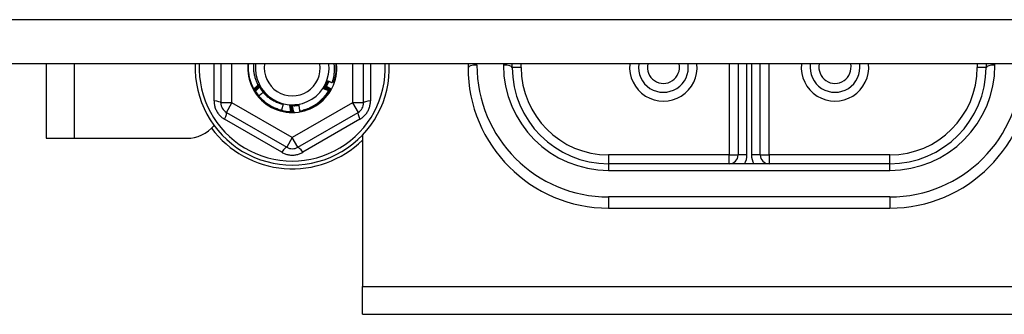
# Model space of a CAD drawing. Header units: inches. Extents: x 96 to 240, y 74 to 100.
# Tile 18 of 65: x 134.01 to 137.51, y 79.45 to 80.5. Entities that reach past the tile are written whole.
import ezdxf

# ---------------------------------------------------------------- set-up
doc = ezdxf.new("R2010")
doc.units = ezdxf.units.IN
doc.header["$MEASUREMENT"] = 0
doc.layers.add('Visible Edges(ANSI)', color=7, linetype='Continuous', lineweight=25)
doc.layers.add('Visible Tangent Edges(ANSI)', color=7, linetype='Continuous', lineweight=25)

msp = doc.modelspace()

# ---------------------------------------------------------------- linework, layer by layer
at = {"layer": 'Visible Edges(ANSI)'}
for p, q in [((167.2415, 80.3412), (130.6077, 80.3412)), ((134.1077, 80.3412), (134.1077, 80.077)), ((134.7287, 80.3412), (134.7287, 80.2031)), ((135.2366, 80.2031), (135.2366, 80.3412)), ((135.6077, 80.3412), (135.6077, 80.3289)), ((135.7651, 80.3289), (135.7651, 80.3412)), ((136.5683, 80.3412), (136.5683, 80.0179)), ((136.647, 80.0179), (136.647, 80.3412)), ((137.4502, 80.3412), (137.4502, 80.3289)), ((134.8461, 80.2526), (134.8459, 80.253)), ((134.8486, 80.2482), (134.8484, 80.2485)), ((134.8796, 80.2408), (134.8805, 80.242)), ((135.1171, 80.2488), (135.1169, 80.2485)), ((135.1196, 80.2533), (135.1194, 80.2529)), ((134.9499, 80.1982), (134.9444, 80.1763)), ((134.7484, 80.169), (134.963, 80.0451)), ((134.9632, 80.1727), (134.9629, 80.1708)), ((134.9779, 80.1715), (134.9777, 80.1715)), ((134.983, 80.1715), (134.9826, 80.1715)), ((134.9881, 80.1716), (134.9877, 80.1715)), ((135.0023, 80.0451), (135.2169, 80.169)), ((135.2327, 80.089), (135.2327, 79.551)), ((134.1077, 80.077), (134.2067, 80.077)), ((134.2067, 80.077), (134.6077, 80.077)), ((137.1077, 79.9864), (136.1077, 79.9864)), ((136.1077, 79.8289), (137.1077, 79.8289)), ((135.2327, 79.452), (135.2327, 79.551)), ((135.2327, 79.452), (161.9827, 79.452))]:
    msp.add_line(p, q, dxfattribs=at)
at = {"layer": 'Visible Edges(ANSI)', "flags": 128}
for points in [[(134.8459, 80.253), (134.8441, 80.2563), (134.8424, 80.2598), (134.8408, 80.2632), (134.8393, 80.2667), (134.8379, 80.2702), (134.8365, 80.2738), (134.8353, 80.2774), (134.8341, 80.281), (134.833, 80.2847), (134.832, 80.2883), (134.8311, 80.292), (134.8303, 80.2958), (134.8296, 80.2995), (134.829, 80.3032), (134.8284, 80.307), (134.828, 80.3108), (134.8276, 80.3146), (134.8274, 80.3184), (134.8272, 80.3222), (134.8271, 80.326), (134.8272, 80.3298), (134.8273, 80.3336), (134.8275, 80.3374), (134.8278, 80.3412)], [(134.8449, 80.3412), (134.8447, 80.338), (134.8446, 80.3347), (134.8445, 80.3315), (134.8446, 80.3282), (134.8447, 80.325), (134.8449, 80.3218), (134.8451, 80.3185), (134.8454, 80.3153), (134.8458, 80.312), (134.8463, 80.3088), (134.8469, 80.3056), (134.8475, 80.3024), (134.8482, 80.2993), (134.849, 80.2961), (134.8499, 80.293), (134.8508, 80.2899), (134.8518, 80.2868), (134.8529, 80.2837), (134.854, 80.2807), (134.8552, 80.2777), (134.8565, 80.2747), (134.8579, 80.2718), (134.8593, 80.2689), (134.8608, 80.266)], [(135.1251, 80.2746), (135.1259, 80.2772), (135.1268, 80.2799), (135.1275, 80.2826), (135.1283, 80.2854), (135.1289, 80.2881), (135.1296, 80.2909), (135.1302, 80.2936), (135.1307, 80.2964), (135.1312, 80.2992), (135.1316, 80.3019), (135.1319, 80.3047), (135.1323, 80.3075), (135.1325, 80.3103), (135.1327, 80.3131), (135.1329, 80.3159), (135.133, 80.3188), (135.1331, 80.3216), (135.1331, 80.3244), (135.133, 80.3272), (135.1329, 80.33), (135.1327, 80.3328), (135.1325, 80.3356), (135.1323, 80.3384), (135.132, 80.3412)], [(135.1375, 80.3412), (135.1377, 80.3385), (135.1379, 80.3358), (135.138, 80.3331), (135.1381, 80.3304), (135.1382, 80.3277), (135.1382, 80.3249), (135.1381, 80.3222), (135.138, 80.3195), (135.1378, 80.3168), (135.1376, 80.3141), (135.1374, 80.3114), (135.1371, 80.3087), (135.1367, 80.306), (135.1364, 80.3033), (135.1359, 80.3006), (135.1354, 80.298), (135.1349, 80.2953), (135.1343, 80.2926), (135.1337, 80.29), (135.133, 80.2874), (135.1323, 80.2847), (135.1316, 80.2821), (135.1308, 80.2795), (135.1299, 80.277)], [(134.8459, 80.253), (134.8466, 80.2536), (134.8474, 80.2542), (134.8481, 80.2548), (134.8488, 80.2554), (134.8496, 80.2561), (134.8503, 80.2567), (134.8511, 80.2573), (134.8518, 80.2579), (134.8526, 80.2585), (134.8533, 80.2591), (134.854, 80.2597), (134.8548, 80.2603), (134.8555, 80.2609), (134.8563, 80.2615), (134.857, 80.2622), (134.8578, 80.2628), (134.8585, 80.2634), (134.8593, 80.264), (134.86, 80.2646), (134.8608, 80.2652), (134.8615, 80.2658), (134.8623, 80.2664), (134.863, 80.267), (134.8638, 80.2676)], [(134.8658, 80.2637), (134.865, 80.2632), (134.8642, 80.2627), (134.8634, 80.2623), (134.8626, 80.2618), (134.8617, 80.2613), (134.8609, 80.2609), (134.8601, 80.2604), (134.8593, 80.2599), (134.8585, 80.2595), (134.8576, 80.259), (134.8568, 80.2585), (134.856, 80.2581), (134.8552, 80.2576), (134.8543, 80.2571), (134.8535, 80.2567), (134.8527, 80.2562), (134.8519, 80.2558), (134.851, 80.2553), (134.8502, 80.2549), (134.8494, 80.2544), (134.8486, 80.254), (134.8477, 80.2535), (134.8469, 80.2531), (134.8461, 80.2526)], [(134.8484, 80.2485), (134.8491, 80.2491), (134.8498, 80.2498), (134.8505, 80.2504), (134.8513, 80.2511), (134.852, 80.2517), (134.8527, 80.2523), (134.8534, 80.253), (134.8542, 80.2536), (134.8549, 80.2543), (134.8556, 80.2549), (134.8563, 80.2555), (134.857, 80.2562), (134.8578, 80.2568), (134.8585, 80.2574), (134.8592, 80.2581), (134.86, 80.2587), (134.8607, 80.2593), (134.8614, 80.2599), (134.8622, 80.2606), (134.8629, 80.2612), (134.8636, 80.2618), (134.8644, 80.2624), (134.8651, 80.2631), (134.8658, 80.2637)], [(134.868, 80.2599), (134.8672, 80.2594), (134.8664, 80.2589), (134.8656, 80.2584), (134.8648, 80.2579), (134.864, 80.2574), (134.8632, 80.2569), (134.8624, 80.2564), (134.8616, 80.2559), (134.8608, 80.2554), (134.8599, 80.2549), (134.8591, 80.2544), (134.8583, 80.2539), (134.8575, 80.2535), (134.8567, 80.253), (134.8559, 80.2525), (134.8551, 80.252), (134.8543, 80.2515), (134.8535, 80.251), (134.8527, 80.2505), (134.8519, 80.2501), (134.851, 80.2496), (134.8502, 80.2491), (134.8494, 80.2486), (134.8486, 80.2482)], [(134.8522, 80.2452), (134.8528, 80.2458), (134.8535, 80.2464), (134.8541, 80.2471), (134.8548, 80.2477), (134.8554, 80.2483), (134.8561, 80.2489), (134.8567, 80.2495), (134.8574, 80.2501), (134.858, 80.2508), (134.8587, 80.2514), (134.8594, 80.252), (134.86, 80.2526), (134.8607, 80.2532), (134.8613, 80.2538), (134.862, 80.2544), (134.8627, 80.255), (134.8633, 80.2556), (134.864, 80.2562), (134.8646, 80.2569), (134.8653, 80.2575), (134.866, 80.2581), (134.8666, 80.2587), (134.8673, 80.2593), (134.868, 80.2599)], [(134.8608, 80.266), (134.861, 80.2661), (134.8611, 80.2662), (134.8613, 80.2663), (134.8614, 80.2664), (134.8616, 80.2665), (134.8617, 80.2667), (134.8618, 80.2668), (134.862, 80.2669), (134.8621, 80.267), (134.8623, 80.2671), (134.8624, 80.2672), (134.8626, 80.2673), (134.8627, 80.2674), (134.8628, 80.2676), (134.863, 80.2677), (134.8631, 80.2678), (134.8633, 80.2679), (134.8634, 80.268), (134.8636, 80.2681), (134.8637, 80.2682), (134.8639, 80.2683), (134.864, 80.2685), (134.8641, 80.2686), (134.8643, 80.2687)], [(134.8638, 80.2676), (134.8637, 80.2675), (134.8636, 80.2674), (134.8634, 80.2674), (134.8633, 80.2673), (134.8632, 80.2672), (134.8631, 80.2672), (134.8629, 80.2671), (134.8628, 80.267), (134.8627, 80.267), (134.8626, 80.2669), (134.8624, 80.2668), (134.8623, 80.2668), (134.8622, 80.2667), (134.8621, 80.2666), (134.862, 80.2666), (134.8618, 80.2665), (134.8617, 80.2664), (134.8616, 80.2664), (134.8615, 80.2663), (134.8613, 80.2662), (134.8612, 80.2662), (134.8611, 80.2661), (134.861, 80.266), (134.8608, 80.266)], [(134.8643, 80.2687), (134.865, 80.2676), (134.8657, 80.2665), (134.8664, 80.2654), (134.8671, 80.2643), (134.8679, 80.2632), (134.8686, 80.2621), (134.8693, 80.261), (134.87, 80.2599), (134.8707, 80.2588), (134.8714, 80.2577), (134.8722, 80.2566), (134.8729, 80.2555), (134.8736, 80.2544), (134.8743, 80.2533), (134.875, 80.2522), (134.8757, 80.2511), (134.8765, 80.25), (134.8772, 80.2489), (134.8779, 80.2478), (134.8786, 80.2467), (134.8793, 80.2456), (134.88, 80.2445), (134.8808, 80.2434), (134.8815, 80.2423)], [(134.8643, 80.2687), (134.8649, 80.2675), (134.8655, 80.2663), (134.8661, 80.2652), (134.8667, 80.264), (134.8673, 80.2629), (134.868, 80.2617), (134.8686, 80.2606), (134.8693, 80.2594), (134.87, 80.2583), (134.8707, 80.2572), (134.8714, 80.2561), (134.8721, 80.255), (134.8728, 80.2539), (134.8735, 80.2528), (134.8743, 80.2517), (134.875, 80.2506), (134.8758, 80.2496), (134.8766, 80.2485), (134.8774, 80.2474), (134.8782, 80.2464), (134.879, 80.2454), (134.8798, 80.2443), (134.8806, 80.2433), (134.8815, 80.2423)], [(134.8702, 80.2561), (134.8702, 80.2561), (134.8701, 80.256), (134.87, 80.256), (134.87, 80.2559), (134.8699, 80.2559), (134.8698, 80.2559), (134.8698, 80.2558), (134.8697, 80.2558), (134.8696, 80.2557), (134.8696, 80.2557), (134.8695, 80.2556), (134.8694, 80.2556), (134.8694, 80.2555), (134.8693, 80.2555), (134.8692, 80.2554), (134.8692, 80.2554), (134.8691, 80.2554), (134.869, 80.2553), (134.8689, 80.2553), (134.8689, 80.2552), (134.8688, 80.2552), (134.8687, 80.2551), (134.8687, 80.2551), (134.8686, 80.255)], [(134.8688, 80.2547), (134.8689, 80.2548), (134.8689, 80.2549), (134.869, 80.2549), (134.869, 80.255), (134.8691, 80.255), (134.8692, 80.2551), (134.8692, 80.2551), (134.8693, 80.2552), (134.8693, 80.2553), (134.8694, 80.2553), (134.8695, 80.2554), (134.8695, 80.2554), (134.8696, 80.2555), (134.8696, 80.2556), (134.8697, 80.2556), (134.8698, 80.2557), (134.8698, 80.2557), (134.8699, 80.2558), (134.8699, 80.2558), (134.87, 80.2559), (134.8701, 80.256), (134.8701, 80.256), (134.8702, 80.2561), (134.8702, 80.2561)], [(135.0923, 80.2536), (135.0929, 80.2548), (135.0935, 80.2559), (135.0941, 80.2571), (135.0947, 80.2583), (135.0953, 80.2595), (135.0959, 80.2606), (135.0965, 80.2618), (135.0971, 80.263), (135.0977, 80.2641), (135.0983, 80.2653), (135.0989, 80.2665), (135.0995, 80.2677), (135.1, 80.2688), (135.1006, 80.27), (135.1012, 80.2712), (135.1018, 80.2723), (135.1024, 80.2735), (135.103, 80.2747), (135.1036, 80.2759), (135.1042, 80.277), (135.1048, 80.2782), (135.1054, 80.2794), (135.106, 80.2805), (135.1066, 80.2817)], [(135.0923, 80.2536), (135.093, 80.2547), (135.0938, 80.2558), (135.0945, 80.2569), (135.0952, 80.258), (135.0958, 80.2592), (135.0965, 80.2603), (135.0972, 80.2614), (135.0978, 80.2626), (135.0985, 80.2637), (135.0991, 80.2649), (135.0997, 80.2661), (135.1003, 80.2672), (135.1009, 80.2684), (135.1015, 80.2696), (135.102, 80.2708), (135.1026, 80.272), (135.1031, 80.2732), (135.1037, 80.2744), (135.1042, 80.2756), (135.1047, 80.2768), (135.1052, 80.278), (135.1057, 80.2792), (135.1061, 80.2805), (135.1066, 80.2817)], [(135.0951, 80.2562), (135.0958, 80.2558), (135.0965, 80.2554), (135.0972, 80.255), (135.0979, 80.2545), (135.0986, 80.2541), (135.0993, 80.2537), (135.1, 80.2533), (135.1008, 80.2529), (135.1015, 80.2524), (135.1022, 80.252), (135.1029, 80.2516), (135.1036, 80.2512), (135.1043, 80.2507), (135.105, 80.2503), (135.1057, 80.2499), (135.1064, 80.2495), (135.1071, 80.249), (135.1078, 80.2486), (135.1085, 80.2482), (135.1092, 80.2477), (135.1099, 80.2473), (135.1105, 80.2469), (135.1112, 80.2464), (135.1119, 80.246)], [(135.1169, 80.2485), (135.116, 80.2488), (135.1151, 80.2491), (135.1142, 80.2494), (135.1132, 80.2497), (135.1123, 80.25), (135.1114, 80.2503), (135.1105, 80.2507), (135.1096, 80.251), (135.1087, 80.2513), (135.1078, 80.2516), (135.1069, 80.2519), (135.106, 80.2523), (135.1051, 80.2526), (135.1042, 80.2529), (135.1033, 80.2532), (135.1024, 80.2536), (135.1014, 80.2539), (135.1005, 80.2542), (135.0996, 80.2545), (135.0987, 80.2549), (135.0978, 80.2552), (135.0969, 80.2555), (135.096, 80.2559), (135.0951, 80.2562)], [(135.0974, 80.26), (135.0982, 80.2595), (135.099, 80.259), (135.0999, 80.2586), (135.1007, 80.2581), (135.1015, 80.2577), (135.1023, 80.2572), (135.1032, 80.2568), (135.104, 80.2563), (135.1048, 80.2558), (135.1056, 80.2554), (135.1065, 80.2549), (135.1073, 80.2545), (135.1081, 80.254), (135.1089, 80.2535), (135.1097, 80.2531), (135.1106, 80.2526), (135.1114, 80.2521), (135.1122, 80.2517), (135.113, 80.2512), (135.1138, 80.2507), (135.1147, 80.2502), (135.1155, 80.2498), (135.1163, 80.2493), (135.1171, 80.2488)], [(135.1194, 80.2529), (135.1185, 80.2532), (135.1176, 80.2535), (135.1166, 80.2538), (135.1157, 80.254), (135.1148, 80.2543), (135.1139, 80.2546), (135.113, 80.2549), (135.112, 80.2552), (135.1111, 80.2555), (135.1102, 80.2558), (135.1093, 80.2561), (135.1084, 80.2564), (135.1075, 80.2566), (135.1065, 80.2569), (135.1056, 80.2572), (135.1047, 80.2575), (135.1038, 80.2578), (135.1029, 80.2581), (135.102, 80.2584), (135.101, 80.2587), (135.1001, 80.259), (135.0992, 80.2593), (135.0983, 80.2596), (135.0974, 80.26)], [(135.0995, 80.2638), (135.1004, 80.2633), (135.1012, 80.2629), (135.1021, 80.2625), (135.1029, 80.2621), (135.1037, 80.2616), (135.1046, 80.2612), (135.1054, 80.2608), (135.1063, 80.2603), (135.1071, 80.2599), (135.1079, 80.2595), (135.1088, 80.259), (135.1096, 80.2586), (135.1104, 80.2582), (135.1113, 80.2577), (135.1121, 80.2573), (135.1129, 80.2568), (135.1138, 80.2564), (135.1146, 80.256), (135.1154, 80.2555), (135.1163, 80.2551), (135.1171, 80.2546), (135.1179, 80.2542), (135.1188, 80.2537), (135.1196, 80.2533)], [(135.1041, 80.2624), (135.1039, 80.2625), (135.1038, 80.2625), (135.1036, 80.2626), (135.1034, 80.2626), (135.1032, 80.2627), (135.103, 80.2627), (135.1028, 80.2628), (135.1026, 80.2628), (135.1024, 80.2629), (135.1022, 80.263), (135.102, 80.263), (135.1018, 80.2631), (135.1016, 80.2631), (135.1014, 80.2632), (135.1013, 80.2632), (135.1011, 80.2633), (135.1009, 80.2634), (135.1007, 80.2634), (135.1005, 80.2635), (135.1003, 80.2635), (135.1001, 80.2636), (135.0999, 80.2636), (135.0997, 80.2637), (135.0995, 80.2638)], [(135.1015, 80.2676), (135.1016, 80.2676), (135.1017, 80.2676), (135.1018, 80.2675), (135.1018, 80.2675), (135.1019, 80.2675), (135.102, 80.2674), (135.1021, 80.2674), (135.1021, 80.2674), (135.1022, 80.2673), (135.1023, 80.2673), (135.1024, 80.2673), (135.1024, 80.2672), (135.1025, 80.2672), (135.1026, 80.2672), (135.1027, 80.2671), (135.1027, 80.2671), (135.1028, 80.2671), (135.1029, 80.267), (135.103, 80.267), (135.103, 80.267), (135.1031, 80.2669), (135.1032, 80.2669), (135.1033, 80.2668), (135.1033, 80.2668)], [(135.1035, 80.2671), (135.1034, 80.2672), (135.1033, 80.2672), (135.1032, 80.2672), (135.1032, 80.2672), (135.1031, 80.2672), (135.103, 80.2673), (135.1029, 80.2673), (135.1028, 80.2673), (135.1028, 80.2673), (135.1027, 80.2673), (135.1026, 80.2674), (135.1025, 80.2674), (135.1024, 80.2674), (135.1024, 80.2674), (135.1023, 80.2675), (135.1022, 80.2675), (135.1021, 80.2675), (135.102, 80.2675), (135.102, 80.2675), (135.1019, 80.2676), (135.1018, 80.2676), (135.1017, 80.2676), (135.1016, 80.2676), (135.1015, 80.2676)], [(135.1033, 80.2667), (135.1036, 80.2673), (135.1038, 80.2678), (135.1041, 80.2684), (135.1044, 80.269), (135.1047, 80.2695), (135.1049, 80.2701), (135.1052, 80.2707), (135.1054, 80.2713), (135.1057, 80.2718), (135.106, 80.2724), (135.1062, 80.273), (135.1065, 80.2736), (135.1067, 80.2742), (135.107, 80.2747), (135.1072, 80.2753), (135.1075, 80.2759), (135.1077, 80.2765), (135.1079, 80.2771), (135.1082, 80.2777), (135.1084, 80.2783), (135.1086, 80.2788), (135.1088, 80.2794), (135.1091, 80.28), (135.1093, 80.2806)], [(135.1034, 80.2716), (135.1035, 80.2716), (135.1036, 80.2715), (135.1037, 80.2715), (135.1037, 80.2715), (135.1038, 80.2714), (135.1039, 80.2714), (135.104, 80.2714), (135.104, 80.2713), (135.1041, 80.2713), (135.1042, 80.2713), (135.1043, 80.2712), (135.1043, 80.2712), (135.1044, 80.2712), (135.1045, 80.2711), (135.1046, 80.2711), (135.1046, 80.2711), (135.1047, 80.271), (135.1048, 80.271), (135.1049, 80.271), (135.1049, 80.2709), (135.105, 80.2709), (135.1051, 80.2709), (135.1052, 80.2709), (135.1052, 80.2708)], [(135.1054, 80.2711), (135.1053, 80.2712), (135.1052, 80.2712), (135.1051, 80.2712), (135.1051, 80.2712), (135.105, 80.2712), (135.1049, 80.2713), (135.1048, 80.2713), (135.1047, 80.2713), (135.1047, 80.2713), (135.1046, 80.2713), (135.1045, 80.2713), (135.1044, 80.2714), (135.1043, 80.2714), (135.1043, 80.2714), (135.1042, 80.2714), (135.1041, 80.2714), (135.104, 80.2715), (135.1039, 80.2715), (135.1038, 80.2715), (135.1038, 80.2715), (135.1037, 80.2715), (135.1036, 80.2716), (135.1035, 80.2716), (135.1034, 80.2716)], [(135.1123, 80.2794), (135.112, 80.2787), (135.1117, 80.2779), (135.1114, 80.2771), (135.1111, 80.2764), (135.1107, 80.2756), (135.1104, 80.2749), (135.1101, 80.2741), (135.1097, 80.2734), (135.1094, 80.2726), (135.1091, 80.2719), (135.1087, 80.2711), (135.1083, 80.2704), (135.108, 80.2696), (135.1076, 80.2689), (135.1072, 80.2682), (135.1069, 80.2674), (135.1065, 80.2667), (135.1061, 80.266), (135.1057, 80.2652), (135.1053, 80.2645), (135.1049, 80.2638), (135.1045, 80.2631), (135.1041, 80.2624), (135.1037, 80.2616)], [(135.1052, 80.2756), (135.1053, 80.2756), (135.1053, 80.2755), (135.1054, 80.2755), (135.1055, 80.2755), (135.1056, 80.2754), (135.1057, 80.2754), (135.1057, 80.2754), (135.1058, 80.2754), (135.1059, 80.2753), (135.106, 80.2753), (135.106, 80.2753), (135.1061, 80.2752), (135.1062, 80.2752), (135.1063, 80.2752), (135.1063, 80.2752), (135.1064, 80.2751), (135.1065, 80.2751), (135.1066, 80.2751), (135.1066, 80.275), (135.1067, 80.275), (135.1068, 80.275), (135.1069, 80.2749), (135.107, 80.2749), (135.107, 80.2749)], [(135.1072, 80.2752), (135.1071, 80.2752), (135.107, 80.2752), (135.1069, 80.2753), (135.1068, 80.2753), (135.1068, 80.2753), (135.1067, 80.2753), (135.1066, 80.2753), (135.1065, 80.2753), (135.1064, 80.2754), (135.1063, 80.2754), (135.1063, 80.2754), (135.1062, 80.2754), (135.1061, 80.2754), (135.106, 80.2754), (135.1059, 80.2755), (135.1058, 80.2755), (135.1058, 80.2755), (135.1057, 80.2755), (135.1056, 80.2755), (135.1055, 80.2755), (135.1054, 80.2755), (135.1054, 80.2756), (135.1053, 80.2756), (135.1052, 80.2756)], [(135.1066, 80.2817), (135.1073, 80.2814), (135.1081, 80.2811), (135.1089, 80.2808), (135.1096, 80.2805), (135.1104, 80.2802), (135.1112, 80.2799), (135.112, 80.2796), (135.1127, 80.2793), (135.1135, 80.279), (135.1143, 80.2787), (135.115, 80.2784), (135.1158, 80.2781), (135.1166, 80.2778), (135.1173, 80.2775), (135.1181, 80.2772), (135.1189, 80.2769), (135.1196, 80.2766), (135.1204, 80.2763), (135.1212, 80.276), (135.122, 80.2757), (135.1227, 80.2754), (135.1235, 80.2751), (135.1243, 80.2749), (135.1251, 80.2746)], [(135.1068, 80.2797), (135.1069, 80.2796), (135.107, 80.2796), (135.107, 80.2796), (135.1071, 80.2795), (135.1072, 80.2795), (135.1073, 80.2795), (135.1074, 80.2795), (135.1074, 80.2794), (135.1075, 80.2794), (135.1076, 80.2794), (135.1077, 80.2794), (135.1077, 80.2793), (135.1078, 80.2793), (135.1079, 80.2793), (135.108, 80.2793), (135.1081, 80.2792), (135.1081, 80.2792), (135.1082, 80.2792), (135.1083, 80.2791), (135.1084, 80.2791), (135.1084, 80.2791), (135.1085, 80.2791), (135.1086, 80.279), (135.1087, 80.279)], [(135.1088, 80.2793), (135.1087, 80.2794), (135.1086, 80.2794), (135.1086, 80.2794), (135.1085, 80.2794), (135.1084, 80.2794), (135.1083, 80.2794), (135.1082, 80.2794), (135.1081, 80.2794), (135.1081, 80.2795), (135.108, 80.2795), (135.1079, 80.2795), (135.1078, 80.2795), (135.1077, 80.2795), (135.1076, 80.2795), (135.1076, 80.2795), (135.1075, 80.2795), (135.1074, 80.2796), (135.1073, 80.2796), (135.1072, 80.2796), (135.1071, 80.2796), (135.1071, 80.2796), (135.107, 80.2796), (135.1069, 80.2796), (135.1068, 80.2797)], [(135.1262, 80.2782), (135.1264, 80.2782), (135.1265, 80.2781), (135.1267, 80.2781), (135.1268, 80.278), (135.127, 80.2779), (135.1272, 80.2779), (135.1273, 80.2778), (135.1275, 80.2778), (135.1276, 80.2777), (135.1278, 80.2777), (135.1279, 80.2776), (135.1281, 80.2776), (135.1282, 80.2775), (135.1284, 80.2775), (135.1285, 80.2774), (135.1287, 80.2774), (135.1288, 80.2773), (135.129, 80.2773), (135.1291, 80.2772), (135.1293, 80.2772), (135.1294, 80.2771), (135.1296, 80.2771), (135.1298, 80.277), (135.1299, 80.277)], [(134.8484, 80.2485), (134.8483, 80.2487), (134.8482, 80.2488), (134.8481, 80.249), (134.848, 80.2492), (134.8479, 80.2494), (134.8478, 80.2495), (134.8477, 80.2497), (134.8476, 80.2499), (134.8475, 80.25), (134.8474, 80.2502), (134.8473, 80.2504), (134.8472, 80.2505), (134.8471, 80.2507), (134.847, 80.2509), (134.8469, 80.2511), (134.8468, 80.2512), (134.8467, 80.2514), (134.8466, 80.2516), (134.8466, 80.2517), (134.8465, 80.2519), (134.8464, 80.2521), (134.8463, 80.2523), (134.8462, 80.2524), (134.8461, 80.2526)], [(134.8642, 80.2277), (134.8636, 80.2285), (134.8629, 80.2294), (134.8623, 80.2302), (134.8616, 80.2311), (134.861, 80.2319), (134.8603, 80.2328), (134.8597, 80.2337), (134.8591, 80.2345), (134.8585, 80.2354), (134.8579, 80.2363), (134.8573, 80.2372), (134.8567, 80.238), (134.8561, 80.2389), (134.8555, 80.2398), (134.8549, 80.2407), (134.8543, 80.2416), (134.8538, 80.2425), (134.8532, 80.2434), (134.8527, 80.2444), (134.8521, 80.2453), (134.8516, 80.2462), (134.8511, 80.2471), (134.8505, 80.248), (134.85, 80.249)], [(134.8791, 80.2399), (134.8785, 80.2393), (134.8778, 80.2388), (134.8771, 80.2383), (134.8765, 80.2378), (134.8758, 80.2372), (134.8752, 80.2367), (134.8745, 80.2362), (134.8739, 80.2356), (134.8732, 80.2351), (134.8726, 80.2346), (134.8719, 80.234), (134.8713, 80.2335), (134.8706, 80.233), (134.87, 80.2324), (134.8693, 80.2319), (134.8687, 80.2314), (134.868, 80.2308), (134.8674, 80.2303), (134.8667, 80.2298), (134.8661, 80.2292), (134.8654, 80.2287), (134.8648, 80.2281), (134.8641, 80.2276), (134.8635, 80.2271)], [(134.9444, 80.1763), (134.9405, 80.1773), (134.9366, 80.1785), (134.9327, 80.1797), (134.9289, 80.181), (134.9251, 80.1825), (134.9214, 80.184), (134.9177, 80.1857), (134.9141, 80.1874), (134.9104, 80.1892), (134.9069, 80.1912), (134.9034, 80.1932), (134.8999, 80.1953), (134.8965, 80.1975), (134.8932, 80.1998), (134.8899, 80.2021), (134.8867, 80.2046), (134.8836, 80.2071), (134.8805, 80.2097), (134.8775, 80.2124), (134.8745, 80.2152), (134.8716, 80.2181), (134.8689, 80.221), (134.8661, 80.224), (134.8635, 80.2271)], [(134.8685, 80.2551), (134.8689, 80.2545), (134.8693, 80.2539), (134.8698, 80.2532), (134.8702, 80.2526), (134.8706, 80.252), (134.871, 80.2514), (134.8714, 80.2507), (134.8719, 80.2501), (134.8723, 80.2495), (134.8727, 80.2489), (134.8732, 80.2483), (134.8736, 80.2476), (134.8741, 80.247), (134.8745, 80.2464), (134.875, 80.2458), (134.8754, 80.2452), (134.8759, 80.2446), (134.8763, 80.244), (134.8768, 80.2434), (134.8773, 80.2428), (134.8778, 80.2422), (134.8782, 80.2417), (134.8787, 80.2411), (134.8792, 80.2405)], [(134.8726, 80.2525), (134.8726, 80.2524), (134.8725, 80.2524), (134.8724, 80.2523), (134.8724, 80.2523), (134.8723, 80.2522), (134.8722, 80.2522), (134.8722, 80.2521), (134.8721, 80.2521), (134.872, 80.252), (134.872, 80.252), (134.8719, 80.2519), (134.8718, 80.2519), (134.8718, 80.2518), (134.8717, 80.2518), (134.8716, 80.2518), (134.8716, 80.2517), (134.8715, 80.2517), (134.8714, 80.2516), (134.8714, 80.2516), (134.8713, 80.2515), (134.8712, 80.2515), (134.8712, 80.2514), (134.8711, 80.2514), (134.871, 80.2513)], [(134.8712, 80.251), (134.8713, 80.2511), (134.8714, 80.2511), (134.8714, 80.2512), (134.8715, 80.2513), (134.8715, 80.2513), (134.8716, 80.2514), (134.8716, 80.2514), (134.8717, 80.2515), (134.8718, 80.2516), (134.8718, 80.2516), (134.8719, 80.2517), (134.8719, 80.2517), (134.872, 80.2518), (134.8721, 80.2519), (134.8721, 80.2519), (134.8722, 80.252), (134.8722, 80.2521), (134.8723, 80.2521), (134.8723, 80.2522), (134.8724, 80.2522), (134.8725, 80.2523), (134.8725, 80.2524), (134.8726, 80.2524), (134.8726, 80.2525)], [(134.8751, 80.2489), (134.8751, 80.2488), (134.875, 80.2488), (134.875, 80.2487), (134.8749, 80.2487), (134.8748, 80.2486), (134.8748, 80.2486), (134.8747, 80.2485), (134.8746, 80.2485), (134.8746, 80.2484), (134.8745, 80.2484), (134.8744, 80.2483), (134.8744, 80.2483), (134.8743, 80.2482), (134.8742, 80.2482), (134.8742, 80.2481), (134.8741, 80.2481), (134.874, 80.248), (134.874, 80.248), (134.8739, 80.2479), (134.8738, 80.2479), (134.8738, 80.2478), (134.8737, 80.2478), (134.8737, 80.2477), (134.8736, 80.2477)], [(134.8738, 80.2474), (134.8739, 80.2475), (134.8739, 80.2475), (134.874, 80.2476), (134.874, 80.2476), (134.8741, 80.2477), (134.8741, 80.2478), (134.8742, 80.2478), (134.8742, 80.2479), (134.8743, 80.248), (134.8744, 80.248), (134.8744, 80.2481), (134.8745, 80.2481), (134.8745, 80.2482), (134.8746, 80.2483), (134.8746, 80.2483), (134.8747, 80.2484), (134.8748, 80.2485), (134.8748, 80.2485), (134.8749, 80.2486), (134.8749, 80.2486), (134.875, 80.2487), (134.875, 80.2488), (134.8751, 80.2488), (134.8751, 80.2489)], [(134.8778, 80.2454), (134.8777, 80.2453), (134.8776, 80.2453), (134.8776, 80.2452), (134.8775, 80.2452), (134.8775, 80.2451), (134.8774, 80.2451), (134.8773, 80.245), (134.8773, 80.245), (134.8772, 80.2449), (134.8771, 80.2449), (134.8771, 80.2448), (134.877, 80.2448), (134.877, 80.2447), (134.8769, 80.2447), (134.8768, 80.2446), (134.8768, 80.2446), (134.8767, 80.2445), (134.8766, 80.2445), (134.8766, 80.2444), (134.8765, 80.2443), (134.8764, 80.2443), (134.8764, 80.2442), (134.8763, 80.2442), (134.8763, 80.2441)], [(134.8765, 80.2439), (134.8765, 80.2439), (134.8766, 80.244), (134.8766, 80.2441), (134.8767, 80.2441), (134.8767, 80.2442), (134.8768, 80.2442), (134.8769, 80.2443), (134.8769, 80.2444), (134.877, 80.2444), (134.877, 80.2445), (134.8771, 80.2446), (134.8771, 80.2446), (134.8772, 80.2447), (134.8772, 80.2448), (134.8773, 80.2448), (134.8773, 80.2449), (134.8774, 80.2449), (134.8775, 80.245), (134.8775, 80.2451), (134.8776, 80.2451), (134.8776, 80.2452), (134.8777, 80.2453), (134.8777, 80.2453), (134.8778, 80.2454)], [(134.8815, 80.2423), (134.8814, 80.2422), (134.8813, 80.2421), (134.8811, 80.242), (134.881, 80.2419), (134.8809, 80.2419), (134.8808, 80.2418), (134.8807, 80.2417), (134.8806, 80.2416), (134.8805, 80.2415), (134.8804, 80.2414), (134.8803, 80.2413), (134.8801, 80.2412), (134.88, 80.2412), (134.8799, 80.2411), (134.8798, 80.241), (134.8797, 80.2409), (134.8796, 80.2408), (134.8795, 80.2407), (134.8794, 80.2406), (134.8793, 80.2405), (134.8791, 80.2405), (134.879, 80.2404), (134.8789, 80.2403), (134.8788, 80.2402)], [(134.8788, 80.2402), (134.8812, 80.2376), (134.8836, 80.2351), (134.8861, 80.2326), (134.8886, 80.2302), (134.8912, 80.2279), (134.8939, 80.2257), (134.8966, 80.2235), (134.8994, 80.2213), (134.9022, 80.2193), (134.9051, 80.2173), (134.9081, 80.2154), (134.911, 80.2136), (134.9141, 80.2119), (134.9172, 80.2102), (134.9203, 80.2086), (134.9234, 80.2071), (134.9266, 80.2057), (134.9299, 80.2044), (134.9332, 80.2031), (134.9365, 80.202), (134.9398, 80.2009), (134.9431, 80.1999), (134.9465, 80.199), (134.9499, 80.1982)], [(134.8805, 80.242), (134.8805, 80.2419), (134.8804, 80.2419), (134.8803, 80.2418), (134.8803, 80.2418), (134.8802, 80.2417), (134.8801, 80.2417), (134.8801, 80.2416), (134.88, 80.2416), (134.88, 80.2415), (134.8799, 80.2414), (134.8798, 80.2414), (134.8798, 80.2413), (134.8797, 80.2413), (134.8797, 80.2412), (134.8796, 80.2412), (134.8795, 80.2411), (134.8795, 80.2411), (134.8794, 80.241), (134.8793, 80.241), (134.8793, 80.2409), (134.8792, 80.2408), (134.8792, 80.2408), (134.8791, 80.2407), (134.879, 80.2407)], [(135.1169, 80.2485), (135.1142, 80.2441), (135.1115, 80.2398), (135.1085, 80.2356), (135.1055, 80.2316), (135.1023, 80.2276), (135.0989, 80.2237), (135.0955, 80.22), (135.0919, 80.2163), (135.0882, 80.2128), (135.0844, 80.2094), (135.0805, 80.2061), (135.0765, 80.203), (135.0724, 80.1999), (135.0681, 80.1971), (135.0638, 80.1943), (135.0594, 80.1917), (135.055, 80.1893), (135.0504, 80.187), (135.0458, 80.1849), (135.0411, 80.1829), (135.0363, 80.181), (135.0315, 80.1793), (135.0266, 80.1778), (135.0217, 80.1764)], [(135.0217, 80.1764), (135.0264, 80.1779), (135.031, 80.1794), (135.0355, 80.1811), (135.04, 80.183), (135.0444, 80.1849), (135.0488, 80.1871), (135.0531, 80.1893), (135.0574, 80.1917), (135.0615, 80.1942), (135.0656, 80.1969), (135.0696, 80.1997), (135.0735, 80.2026), (135.0773, 80.2056), (135.081, 80.2088), (135.0846, 80.212), (135.0881, 80.2154), (135.0915, 80.2189), (135.0948, 80.2224), (135.0979, 80.2261), (135.101, 80.2299), (135.1039, 80.2338), (135.1067, 80.2378), (135.1094, 80.2419), (135.1119, 80.246)], [(135.1119, 80.246), (135.1111, 80.2463), (135.1103, 80.2466), (135.1095, 80.2469), (135.1087, 80.2472), (135.1078, 80.2475), (135.107, 80.2479), (135.1062, 80.2482), (135.1054, 80.2485), (135.1046, 80.2488), (135.1037, 80.2491), (135.1029, 80.2494), (135.1021, 80.2497), (135.1013, 80.2501), (135.1005, 80.2504), (135.0997, 80.2507), (135.0988, 80.251), (135.098, 80.2513), (135.0972, 80.2517), (135.0964, 80.252), (135.0956, 80.2523), (135.0948, 80.2526), (135.0939, 80.253), (135.0931, 80.2533), (135.0923, 80.2536)], [(135.1194, 80.2529), (135.1193, 80.2528), (135.1192, 80.2526), (135.1191, 80.2524), (135.119, 80.2522), (135.1189, 80.2521), (135.1188, 80.2519), (135.1187, 80.2517), (135.1186, 80.2515), (135.1186, 80.2514), (135.1185, 80.2512), (135.1184, 80.251), (135.1183, 80.2509), (135.1182, 80.2507), (135.1181, 80.2505), (135.118, 80.2503), (135.1179, 80.2502), (135.1178, 80.25), (135.1177, 80.2498), (135.1176, 80.2497), (135.1175, 80.2495), (135.1174, 80.2493), (135.1173, 80.2492), (135.1172, 80.249), (135.1171, 80.2488)], [(134.9629, 80.1708), (134.9597, 80.1713), (134.9565, 80.1719), (134.9533, 80.1725), (134.9502, 80.1732), (134.947, 80.174), (134.9439, 80.1749), (134.9408, 80.1758), (134.9377, 80.1768), (134.9346, 80.1778), (134.9316, 80.1789), (134.9285, 80.1801), (134.9255, 80.1813), (134.9226, 80.1826), (134.9196, 80.1839), (134.9167, 80.1853), (134.9138, 80.1868), (134.9109, 80.1883), (134.9081, 80.1899), (134.9053, 80.1916), (134.9025, 80.1933), (134.8998, 80.1951), (134.8971, 80.1969), (134.8945, 80.1988), (134.8919, 80.2007)], [(134.974, 80.1953), (134.9753, 80.1954), (134.9766, 80.1955), (134.9779, 80.1955), (134.9792, 80.1956), (134.9805, 80.1957), (134.9818, 80.1957), (134.9831, 80.1958), (134.9844, 80.1959), (134.9857, 80.196), (134.987, 80.196), (134.9884, 80.1961), (134.9897, 80.1962), (134.991, 80.1962), (134.9923, 80.1963), (134.9936, 80.1964), (134.9949, 80.1964), (134.9962, 80.1965), (134.9976, 80.1966), (134.9989, 80.1967), (135.0002, 80.1967), (135.0015, 80.1968), (135.0028, 80.1969), (135.0041, 80.1969), (135.0054, 80.197)], [(134.974, 80.1953), (134.9753, 80.1952), (134.9766, 80.1952), (134.9779, 80.1951), (134.9792, 80.1951), (134.9805, 80.1951), (134.9818, 80.195), (134.9832, 80.195), (134.9845, 80.195), (134.9858, 80.1951), (134.9871, 80.1951), (134.9884, 80.1952), (134.9897, 80.1952), (134.991, 80.1953), (134.9924, 80.1954), (134.9937, 80.1955), (134.995, 80.1956), (134.9963, 80.1957), (134.9976, 80.1959), (134.9989, 80.196), (135.0002, 80.1962), (135.0015, 80.1964), (135.0028, 80.1966), (135.0041, 80.1968), (135.0054, 80.197)], [(134.9777, 80.1715), (134.9775, 80.1725), (134.9773, 80.1735), (134.9772, 80.1745), (134.977, 80.1755), (134.9768, 80.1765), (134.9767, 80.1775), (134.9765, 80.1785), (134.9764, 80.1795), (134.9762, 80.1804), (134.976, 80.1814), (134.9759, 80.1824), (134.9757, 80.1834), (134.9756, 80.1844), (134.9754, 80.1854), (134.9753, 80.1864), (134.9751, 80.1874), (134.975, 80.1884), (134.9748, 80.1894), (134.9747, 80.1904), (134.9745, 80.1914), (134.9744, 80.1923), (134.9742, 80.1933), (134.9741, 80.1943), (134.974, 80.1953)], [(134.9783, 80.1942), (134.9783, 80.1932), (134.9783, 80.1923), (134.9783, 80.1913), (134.9783, 80.1904), (134.9783, 80.1895), (134.9783, 80.1885), (134.9783, 80.1876), (134.9783, 80.1866), (134.9783, 80.1857), (134.9782, 80.1847), (134.9782, 80.1838), (134.9782, 80.1829), (134.9782, 80.1819), (134.9782, 80.181), (134.9782, 80.18), (134.9781, 80.1791), (134.9781, 80.1781), (134.9781, 80.1772), (134.9781, 80.1763), (134.978, 80.1753), (134.978, 80.1744), (134.978, 80.1734), (134.978, 80.1725), (134.9779, 80.1715)], [(134.9826, 80.1715), (134.9824, 80.1724), (134.9822, 80.1734), (134.9821, 80.1743), (134.9819, 80.1752), (134.9817, 80.1762), (134.9815, 80.1771), (134.9813, 80.1781), (134.9811, 80.179), (134.9809, 80.18), (134.9808, 80.1809), (134.9806, 80.1819), (134.9804, 80.1828), (134.9802, 80.1837), (134.98, 80.1847), (134.9799, 80.1856), (134.9797, 80.1866), (134.9795, 80.1875), (134.9793, 80.1885), (134.9792, 80.1894), (134.979, 80.1904), (134.9788, 80.1913), (134.9787, 80.1923), (134.9785, 80.1932), (134.9783, 80.1942)], [(134.9827, 80.1941), (134.9827, 80.1932), (134.9828, 80.1922), (134.9828, 80.1913), (134.9828, 80.1903), (134.9828, 80.1894), (134.9828, 80.1884), (134.9829, 80.1875), (134.9829, 80.1866), (134.9829, 80.1856), (134.9829, 80.1847), (134.9829, 80.1837), (134.983, 80.1828), (134.983, 80.1818), (134.983, 80.1809), (134.983, 80.18), (134.983, 80.179), (134.983, 80.1781), (134.983, 80.1771), (134.983, 80.1762), (134.983, 80.1752), (134.983, 80.1743), (134.983, 80.1734), (134.983, 80.1724), (134.983, 80.1715)], [(134.9877, 80.1715), (134.9875, 80.1725), (134.9873, 80.1734), (134.9871, 80.1744), (134.9869, 80.1753), (134.9866, 80.1762), (134.9864, 80.1772), (134.9862, 80.1781), (134.986, 80.179), (134.9858, 80.18), (134.9856, 80.1809), (134.9854, 80.1819), (134.9851, 80.1828), (134.9849, 80.1837), (134.9847, 80.1847), (134.9845, 80.1856), (134.9843, 80.1866), (134.9841, 80.1875), (134.9839, 80.1884), (134.9837, 80.1894), (134.9835, 80.1903), (134.9833, 80.1913), (134.9831, 80.1922), (134.9829, 80.1932), (134.9827, 80.1941)], [(134.9871, 80.1942), (134.9871, 80.1941), (134.9871, 80.194), (134.9871, 80.1939), (134.9871, 80.1939), (134.9871, 80.1938), (134.9871, 80.1937), (134.9871, 80.1936), (134.9871, 80.1935), (134.9871, 80.1934), (134.9871, 80.1934), (134.9871, 80.1933), (134.9871, 80.1932), (134.9871, 80.1931), (134.9871, 80.193), (134.9872, 80.1929), (134.9872, 80.1929), (134.9872, 80.1928), (134.9872, 80.1927), (134.9872, 80.1926), (134.9872, 80.1925), (134.9872, 80.1925), (134.9872, 80.1924), (134.9872, 80.1923), (134.9872, 80.1922)], [(134.9876, 80.1922), (134.9875, 80.1923), (134.9875, 80.1924), (134.9875, 80.1925), (134.9875, 80.1925), (134.9875, 80.1926), (134.9874, 80.1927), (134.9874, 80.1928), (134.9874, 80.1929), (134.9874, 80.193), (134.9874, 80.193), (134.9873, 80.1931), (134.9873, 80.1932), (134.9873, 80.1933), (134.9873, 80.1934), (134.9873, 80.1934), (134.9872, 80.1935), (134.9872, 80.1936), (134.9872, 80.1937), (134.9872, 80.1938), (134.9872, 80.1939), (134.9871, 80.1939), (134.9871, 80.194), (134.9871, 80.1941), (134.9871, 80.1942)], [(134.9914, 80.1944), (134.9915, 80.1943), (134.9915, 80.1942), (134.9915, 80.1941), (134.9915, 80.1941), (134.9915, 80.194), (134.9915, 80.1939), (134.9915, 80.1938), (134.9915, 80.1937), (134.9915, 80.1937), (134.9915, 80.1936), (134.9915, 80.1935), (134.9915, 80.1934), (134.9915, 80.1933), (134.9916, 80.1933), (134.9916, 80.1932), (134.9916, 80.1931), (134.9916, 80.193), (134.9916, 80.1929), (134.9916, 80.1928), (134.9916, 80.1928), (134.9916, 80.1927), (134.9916, 80.1926), (134.9916, 80.1925), (134.9916, 80.1924)], [(134.992, 80.1925), (134.992, 80.1925), (134.9919, 80.1926), (134.9919, 80.1927), (134.9919, 80.1928), (134.9919, 80.1929), (134.9918, 80.1929), (134.9918, 80.193), (134.9918, 80.1931), (134.9918, 80.1932), (134.9918, 80.1933), (134.9917, 80.1933), (134.9917, 80.1934), (134.9917, 80.1935), (134.9917, 80.1936), (134.9916, 80.1937), (134.9916, 80.1937), (134.9916, 80.1938), (134.9916, 80.1939), (134.9916, 80.194), (134.9915, 80.1941), (134.9915, 80.1942), (134.9915, 80.1942), (134.9915, 80.1943), (134.9914, 80.1944)], [(134.9958, 80.1948), (134.9958, 80.1947), (134.9958, 80.1946), (134.9958, 80.1945), (134.9958, 80.1944), (134.9959, 80.1943), (134.9959, 80.1943), (134.9959, 80.1942), (134.9959, 80.1941), (134.9959, 80.194), (134.9959, 80.1939), (134.9959, 80.1939), (134.9959, 80.1938), (134.9959, 80.1937), (134.9959, 80.1936), (134.996, 80.1935), (134.996, 80.1935), (134.996, 80.1934), (134.996, 80.1933), (134.996, 80.1932), (134.996, 80.1931), (134.996, 80.193), (134.996, 80.193), (134.996, 80.1929), (134.9961, 80.1928)], [(134.9964, 80.1928), (134.9964, 80.1929), (134.9964, 80.193), (134.9963, 80.1931), (134.9963, 80.1932), (134.9963, 80.1932), (134.9963, 80.1933), (134.9962, 80.1934), (134.9962, 80.1935), (134.9962, 80.1936), (134.9962, 80.1936), (134.9961, 80.1937), (134.9961, 80.1938), (134.9961, 80.1939), (134.9961, 80.194), (134.996, 80.194), (134.996, 80.1941), (134.996, 80.1942), (134.996, 80.1943), (134.9959, 80.1944), (134.9959, 80.1944), (134.9959, 80.1945), (134.9959, 80.1946), (134.9958, 80.1947), (134.9958, 80.1948)], [(135.0001, 80.1953), (135.0002, 80.1952), (135.0002, 80.1951), (135.0002, 80.195), (135.0002, 80.1949), (135.0002, 80.1949), (135.0002, 80.1948), (135.0002, 80.1947), (135.0003, 80.1946), (135.0003, 80.1945), (135.0003, 80.1945), (135.0003, 80.1944), (135.0003, 80.1943), (135.0003, 80.1942), (135.0003, 80.1941), (135.0003, 80.194), (135.0004, 80.194), (135.0004, 80.1939), (135.0004, 80.1938), (135.0004, 80.1937), (135.0004, 80.1936), (135.0004, 80.1936), (135.0004, 80.1935), (135.0004, 80.1934), (135.0005, 80.1933)], [(135.0008, 80.1934), (135.0008, 80.1934), (135.0008, 80.1935), (135.0007, 80.1936), (135.0007, 80.1937), (135.0007, 80.1938), (135.0006, 80.1938), (135.0006, 80.1939), (135.0006, 80.194), (135.0006, 80.1941), (135.0005, 80.1942), (135.0005, 80.1942), (135.0005, 80.1943), (135.0005, 80.1944), (135.0004, 80.1945), (135.0004, 80.1945), (135.0004, 80.1946), (135.0003, 80.1947), (135.0003, 80.1948), (135.0003, 80.1949), (135.0003, 80.1949), (135.0002, 80.195), (135.0002, 80.1951), (135.0002, 80.1952), (135.0001, 80.1953)], [(135.0045, 80.1959), (135.0045, 80.1958), (135.0045, 80.1957), (135.0045, 80.1957), (135.0045, 80.1956), (135.0046, 80.1955), (135.0046, 80.1954), (135.0046, 80.1953), (135.0046, 80.1953), (135.0046, 80.1952), (135.0046, 80.1951), (135.0046, 80.195), (135.0047, 80.1949), (135.0047, 80.1949), (135.0047, 80.1948), (135.0047, 80.1947), (135.0047, 80.1946), (135.0047, 80.1945), (135.0048, 80.1945), (135.0048, 80.1944), (135.0048, 80.1943), (135.0048, 80.1942), (135.0048, 80.1941), (135.0048, 80.1941), (135.0049, 80.194)], [(135.0052, 80.194), (135.0052, 80.1941), (135.0051, 80.1942), (135.0051, 80.1943), (135.0051, 80.1943), (135.005, 80.1944), (135.005, 80.1945), (135.005, 80.1946), (135.005, 80.1947), (135.0049, 80.1947), (135.0049, 80.1948), (135.0049, 80.1949), (135.0048, 80.195), (135.0048, 80.195), (135.0048, 80.1951), (135.0047, 80.1952), (135.0047, 80.1953), (135.0047, 80.1954), (135.0047, 80.1954), (135.0046, 80.1955), (135.0046, 80.1956), (135.0046, 80.1957), (135.0045, 80.1958), (135.0045, 80.1958), (135.0045, 80.1959)], [(135.0054, 80.197), (135.0055, 80.196), (135.0057, 80.1951), (135.0058, 80.1941), (135.006, 80.1931), (135.0061, 80.1922), (135.0063, 80.1912), (135.0064, 80.1902), (135.0066, 80.1892), (135.0067, 80.1883), (135.0069, 80.1873), (135.007, 80.1863), (135.0072, 80.1854), (135.0073, 80.1844), (135.0075, 80.1834), (135.0076, 80.1824), (135.0078, 80.1815), (135.008, 80.1805), (135.0081, 80.1795), (135.0083, 80.1786), (135.0084, 80.1776), (135.0086, 80.1766), (135.0088, 80.1757), (135.0089, 80.1747), (135.0091, 80.1737)], [(134.9826, 80.1715), (134.9824, 80.1715), (134.9822, 80.1715), (134.982, 80.1715), (134.9818, 80.1715), (134.9816, 80.1715), (134.9815, 80.1715), (134.9813, 80.1715), (134.9811, 80.1715), (134.9809, 80.1715), (134.9807, 80.1715), (134.9805, 80.1715), (134.9803, 80.1715), (134.9801, 80.1715), (134.9799, 80.1715), (134.9797, 80.1715), (134.9795, 80.1715), (134.9793, 80.1715), (134.9791, 80.1715), (134.9789, 80.1715), (134.9787, 80.1715), (134.9785, 80.1715), (134.9783, 80.1715), (134.9781, 80.1715), (134.9779, 80.1715)], [(134.9877, 80.1715), (134.9876, 80.1715), (134.9874, 80.1715), (134.9872, 80.1715), (134.987, 80.1715), (134.9868, 80.1715), (134.9866, 80.1715), (134.9864, 80.1715), (134.9862, 80.1715), (134.986, 80.1715), (134.9858, 80.1715), (134.9856, 80.1715), (134.9854, 80.1715), (134.9852, 80.1715), (134.985, 80.1715), (134.9848, 80.1715), (134.9846, 80.1715), (134.9844, 80.1715), (134.9842, 80.1715), (134.984, 80.1715), (134.9838, 80.1715), (134.9836, 80.1715), (134.9834, 80.1715), (134.9832, 80.1715), (134.983, 80.1715)]]:
    msp.add_lwpolyline(points, dxfattribs=at)
at = {"layer": 'Visible Edges(ANSI)'}
for centre, radius, start, end in [((134.9827, 80.327), 0.3452, 177.6366, 2.3634), ((134.9827, 80.327), 0.1585, 174.8467, 5.1533), ((134.9827, 80.327), 0.131, 173.7623, 6.2377), ((136.1077, 80.3289), 0.5, 180, 270), ((136.1077, 80.3289), 0.3425, 180, 270), ((136.3025, 80.3289), 0.0886, 172.0413, 7.9587), ((136.9128, 80.3289), 0.0886, 172.0413, 7.9587), ((137.1077, 80.3289), 0.3425, 270, 0), ((137.1077, 80.3289), 0.5, 270, 0), ((134.7681, 80.2031), 0.0394, 180, 240), ((134.9827, 80.327), 0.1348, 271.9211, 279.8922), ((135.1972, 80.2031), 0.0394, 300, 0), ((134.9827, 80.327), 0.1555, 255.744, 268.1697), ((134.9827, 80.327), 0.1555, 279.7938, 284.544), ((134.6077, 80.202), 0.125, 270, 320.6904), ((134.9827, 80.327), 0.3583, 216.69, 314.2509), ((134.9827, 80.0792), 0.0394, 240, 300), ((136.5368, 80.0179), 0.0315, 270, 0), ((136.6785, 80.0179), 0.0315, 180, 270)]:
    msp.add_arc(centre, radius, start, end, dxfattribs=at)
at = {"layer": 'Visible Tangent Edges(ANSI)'}
for p, q in [((167.2415, 80.4981), (130.6077, 80.4981)), ((134.2067, 80.3412), (134.2067, 80.077)), ((134.7045, 80.2095), (134.7045, 80.3412)), ((134.7681, 80.2031), (134.7681, 80.3412)), ((135.1972, 80.3412), (135.1972, 80.2031)), ((135.2608, 80.3412), (135.2608, 80.2095)), ((135.6392, 80.337), (135.6392, 80.3412)), ((135.7336, 80.3412), (135.7336, 80.337)), ((135.7966, 80.3289), (135.7651, 80.3289)), ((135.7966, 80.3289), (135.7966, 80.3412)), ((136.5368, 80.3412), (136.5368, 80.0179)), ((136.5998, 80.0179), (136.5998, 80.3412)), ((136.6155, 80.3412), (136.6155, 80.0179)), ((136.6785, 80.0179), (136.6785, 80.3412)), ((137.4187, 80.3412), (137.4187, 80.3289)), ((137.4502, 80.3289), (137.4187, 80.3289)), ((137.4817, 80.337), (137.4817, 80.3412)), ((134.7681, 80.2031), (134.7287, 80.2031)), ((134.7484, 80.169), (134.7681, 80.2031)), ((134.9827, 80.0792), (134.7681, 80.2031)), ((135.1972, 80.2031), (134.9827, 80.0792)), ((135.2366, 80.2031), (135.1972, 80.2031)), ((135.1972, 80.2031), (135.2169, 80.169)), ((134.9453, 80.0273), (134.7418, 80.1448)), ((135.2235, 80.1448), (135.02, 80.0273)), ((134.9827, 80.0792), (134.963, 80.0451)), ((135.0023, 80.0451), (134.9827, 80.0792)), ((136.5368, 80.0179), (136.1077, 80.0179)), ((136.1077, 80.0179), (136.1077, 79.9864)), ((136.5368, 79.9864), (136.5368, 80.0179)), ((136.5368, 80.0179), (136.5683, 80.0179)), ((136.5998, 80.0179), (136.5683, 80.0179)), ((136.647, 80.0179), (136.6155, 80.0179)), ((136.647, 80.0179), (136.6785, 80.0179)), ((137.1077, 80.0179), (136.6785, 80.0179)), ((136.6785, 80.0179), (136.6785, 79.9864)), ((137.1077, 79.9864), (137.1077, 80.0179)), ((136.1077, 79.9864), (136.1077, 79.963)), ((137.1077, 79.963), (137.1077, 79.9864)), ((136.1077, 79.963), (137.1077, 79.963)), ((137.1077, 79.8685), (136.1077, 79.8685)), ((136.1077, 79.8685), (136.1077, 79.8289)), ((137.1077, 79.8685), (137.1077, 79.8289)), ((135.2327, 79.551), (161.9827, 79.551))]:
    msp.add_line(p, q, dxfattribs=at)
at = {"layer": 'Visible Tangent Edges(ANSI)', "flags": 128}
for points in [[(134.7045, 80.2095), (134.7046, 80.2063), (134.7048, 80.203), (134.7051, 80.1998), (134.7056, 80.1966), (134.7062, 80.1934), (134.707, 80.1902), (134.7079, 80.1871), (134.709, 80.184), (134.7102, 80.1809), (134.7115, 80.1779), (134.7129, 80.175), (134.7145, 80.1721), (134.7162, 80.1693), (134.718, 80.1666), (134.72, 80.164), (134.722, 80.1614), (134.7242, 80.159), (134.7264, 80.1566), (134.7288, 80.1544), (134.7312, 80.1522), (134.7338, 80.1502), (134.7364, 80.1483), (134.7391, 80.1465), (134.7418, 80.1448)], [(135.2235, 80.1448), (135.2262, 80.1465), (135.2289, 80.1483), (135.2315, 80.1502), (135.2341, 80.1522), (135.2365, 80.1544), (135.2389, 80.1566), (135.2411, 80.159), (135.2433, 80.1614), (135.2453, 80.164), (135.2473, 80.1666), (135.2491, 80.1693), (135.2508, 80.1721), (135.2524, 80.175), (135.2538, 80.1779), (135.2551, 80.1809), (135.2563, 80.184), (135.2574, 80.1871), (135.2583, 80.1902), (135.2591, 80.1934), (135.2597, 80.1966), (135.2602, 80.1998), (135.2605, 80.203), (135.2608, 80.2063), (135.2608, 80.2095)], [(134.9453, 80.0273), (134.9481, 80.0258), (134.951, 80.0244), (134.954, 80.023), (134.9571, 80.0219), (134.9601, 80.0208), (134.9633, 80.0199), (134.9665, 80.0191), (134.9697, 80.0185), (134.9729, 80.018), (134.9761, 80.0176), (134.9794, 80.0174), (134.9827, 80.0173), (134.986, 80.0174), (134.9892, 80.0176), (134.9925, 80.018), (134.9957, 80.0185), (134.9989, 80.0191), (135.0021, 80.0199), (135.0052, 80.0208), (135.0083, 80.0219), (135.0113, 80.0231), (135.0143, 80.0244), (135.0172, 80.0258), (135.02, 80.0273)]]:
    msp.add_lwpolyline(points, dxfattribs=at)
at = {"layer": 'Visible Tangent Edges(ANSI)'}
for centre, radius, start, end in [((134.9827, 80.327), 0.3308, 177.5343, 2.4657), ((134.9827, 80.327), 0.0995, 171.7759, 8.2241), ((136.1077, 80.337), 0.4685, 180, 270), ((136.1077, 80.337), 0.374, 180, 270), ((136.1077, 80.3289), 0.311, 180, 270), ((136.3025, 80.3289), 0.1201, 174.1375, 5.8625), ((136.3025, 80.3289), 0.0571, 167.5933, 12.4067), ((136.9128, 80.3289), 0.1201, 174.1375, 5.8625), ((136.9128, 80.3289), 0.0571, 167.5933, 12.4067), ((137.1077, 80.337), 0.4685, 270, 0), ((137.1077, 80.337), 0.374, 270, 0), ((137.1077, 80.3289), 0.311, 270, 0), ((136.5368, 80.0179), 0.063, 330, 0), ((136.6785, 80.0179), 0.063, 180, 210)]:
    msp.add_arc(centre, radius, start, end, dxfattribs=at)
for centre, major_axis, ratio, start_param, end_param in [((135.6392, 80.3289), (-0.0315, 0), 0.254784, 4.712389, 6.283185), ((135.7336, 80.3289), (0.0315, 0), 0.254784, 0, 1.570796), ((137.4817, 80.3289), (-0.0315, 0), 0.254784, 4.712389, 6.283185), ((134.6893, 80.2031), (0.0394, 0), 0.175929, 0, 1.176113), ((135.276, 80.2031), (-0.0394, 0), 0.175929, 5.107073, 6.283185), ((134.7287, 80.1349), (0.0197, 0.0341), 0.175929, 5.107073, 6.283185), ((135.2366, 80.1349), (-0.0197, 0.0341), 0.175929, 0, 1.176113), ((134.9433, 80.011), (0.0197, 0.0341), 0.175929, 0, 1.176113), ((135.022, 80.011), (-0.0197, 0.0341), 0.175929, 5.107073, 6.283185)]:
    msp.add_ellipse(centre, major_axis=major_axis, ratio=ratio, start_param=start_param, end_param=end_param, dxfattribs=at)

doc.saveas('drawing.dxf')
